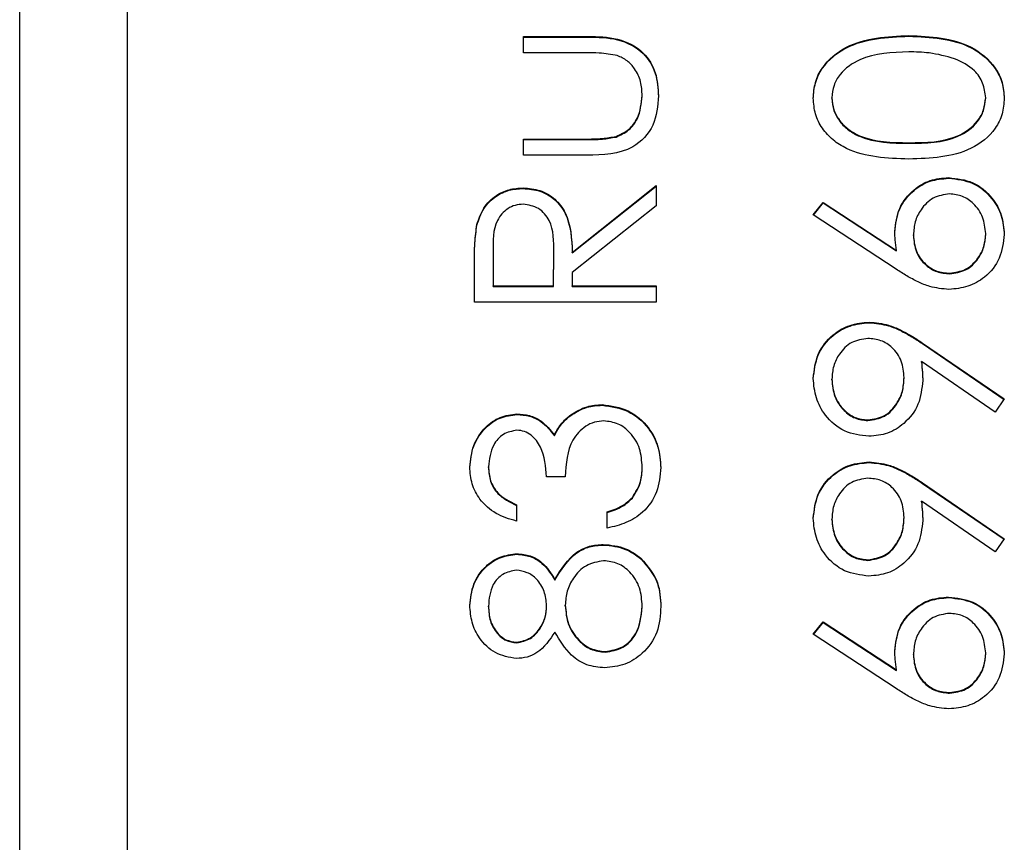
# Model space of a CAD drawing. Header units: millimetres. Extents: x 225 to 2010, y 34 to 1729.
# Tile 12 of 27: x 892.86 to 897.44, y 914.16 to 917.99. Entities that reach past the tile are written whole.
import ezdxf

# ---------------------------------------------------------------- set-up
doc = ezdxf.new("R2010")
doc.units = ezdxf.units.MM

msp = doc.modelspace()

# ---------------------------------------------------------------- linework, layer by layer
at = {"color": 7, "linetype": 'Continuous', "lineweight": 25}
for p, q in [((892.8553, 887.6122), (892.8553, 948.6122)), ((893.3553, 945.9801), (893.3553, 890.003)), ((895.2016, 917.9136), (895.5028, 917.9136)), ((895.2016, 917.8376), (895.2016, 917.9136)), ((895.2016, 917.9107), (895.5028, 917.9107)), ((895.5028, 917.9107), (895.5028, 917.9136)), ((896.9973, 917.9152), (896.9973, 917.9181)), ((895.4886, 917.8376), (895.2016, 917.8376)), ((895.7552, 917.6352), (895.7552, 917.6381)), ((896.6388, 917.6257), (896.6388, 917.6285)), ((897.3552, 917.6257), (897.3552, 917.6285)), ((895.2016, 917.4362), (895.4886, 917.4362)), ((895.2016, 917.3602), (895.2016, 917.4362)), ((895.4886, 917.4333), (895.4886, 917.4362)), ((895.6332, 917.4454), (895.6332, 917.4482)), ((895.2016, 917.4333), (895.4886, 917.4333)), ((896.997, 917.4161), (896.997, 917.419)), ((895.4972, 917.3602), (895.2016, 917.3602)), ((897.1827, 917.2534), (897.1827, 917.2562)), ((895.2001, 917.2055), (895.2001, 917.2083)), ((895.4295, 916.9082), (895.8203, 917.2192)), ((895.4295, 916.9054), (895.8203, 917.2163)), ((895.8203, 917.2192), (895.8203, 917.1252)), ((895.8203, 917.1252), (895.4295, 916.8143)), ((896.5519, 917.0826), (896.5979, 917.1411)), ((896.5534, 917.0817), (896.5979, 917.1383)), ((896.5979, 917.1411), (896.94, 916.9175)), ((896.5979, 917.1383), (896.5979, 917.1411)), ((896.5979, 917.1383), (896.94, 916.9147)), ((896.9383, 916.83), (896.5519, 917.0826)), ((894.9852, 917.0349), (894.9852, 917.0378)), ((897.0187, 916.9864), (897.0187, 916.9892)), ((897.3552, 916.993), (897.3552, 916.9958)), ((895.0605, 916.9113), (895.0605, 916.7526)), ((895.3427, 916.7526), (895.3439, 916.9076)), ((895.3427, 916.7498), (895.3439, 916.9047)), ((895.3439, 916.9076), (895.3439, 916.9108)), ((895.3439, 916.9047), (895.3439, 916.9076)), ((895.4295, 916.9054), (895.4295, 916.9082)), ((896.94, 916.9147), (896.94, 916.9175)), ((894.9736, 916.6767), (894.9736, 916.846)), ((895.4295, 916.8143), (895.4295, 916.7526)), ((897.1873, 916.8085), (897.1873, 916.8114)), ((895.0605, 916.7526), (895.3427, 916.7526)), ((895.0605, 916.7498), (895.0605, 916.7526)), ((895.0605, 916.7498), (895.3427, 916.7498)), ((895.3427, 916.7498), (895.3427, 916.7526)), ((895.4295, 916.7526), (895.8203, 916.7526)), ((895.4295, 916.7498), (895.4295, 916.7526)), ((895.4295, 916.7498), (895.8203, 916.7498)), ((895.8203, 916.7526), (895.8203, 916.6767)), ((895.8203, 916.6767), (894.9736, 916.6767)), ((896.8121, 916.5807), (896.8121, 916.5835)), ((897.0607, 916.486), (897.442, 916.2255)), ((897.0607, 916.4832), (897.0607, 916.486)), ((897.0607, 916.4832), (897.4407, 916.2235)), ((897.3998, 916.1648), (897.0557, 916.4001)), ((897.0557, 916.3972), (897.0557, 916.4001)), ((896.6388, 916.3145), (896.6388, 916.3174)), ((896.9753, 916.3223), (896.9753, 916.3252)), ((895.5688, 916.1964), (895.5688, 916.1992)), ((897.442, 916.2255), (897.3998, 916.1648)), ((895.1719, 916.153), (895.1719, 916.1558)), ((895.4183, 916.1459), (895.4183, 916.1487)), ((896.807, 916.125), (896.807, 916.1278)), ((895.3461, 916.0541), (895.3461, 916.057)), ((896.8121, 915.9296), (896.8121, 915.9325)), ((895.0388, 915.9068), (895.0388, 915.9097)), ((895.7552, 915.905), (895.7552, 915.9078)), ((895.397, 915.8629), (895.3101, 915.8629)), ((897.0607, 915.835), (897.442, 915.5744)), ((897.0607, 915.8322), (897.0607, 915.835)), ((897.0607, 915.8322), (897.4407, 915.5725)), ((895.7094, 915.7636), (895.7094, 915.7664)), ((897.3998, 915.5138), (897.0557, 915.7491)), ((897.0557, 915.7462), (897.0557, 915.7491)), ((895.169, 915.7327), (895.169, 915.6567)), ((895.5924, 915.6242), (895.5924, 915.7001)), ((896.6388, 915.6635), (896.6388, 915.6663)), ((896.9753, 915.6713), (896.9753, 915.6741)), ((897.442, 915.5744), (897.3998, 915.5138)), ((895.5737, 915.5454), (895.5737, 915.5482)), ((895.1716, 915.502), (895.1716, 915.5048)), ((895.7491, 915.4813), (895.7491, 915.4841)), ((896.807, 915.4739), (896.807, 915.4768)), ((895.3486, 915.3818), (895.3486, 915.3846)), ((897.1827, 915.3003), (897.1827, 915.3032)), ((895.0388, 915.2575), (895.0388, 915.2604)), ((895.3101, 915.2606), (895.3101, 915.2634)), ((895.397, 915.2624), (895.397, 915.2653)), ((895.7552, 915.2575), (895.7552, 915.2604)), ((896.5519, 915.1296), (896.5979, 915.1881)), ((896.5979, 915.1881), (896.94, 914.9645)), ((896.5979, 915.1852), (896.5979, 915.1881)), ((896.5534, 915.1286), (896.5979, 915.1852)), ((896.5979, 915.1852), (896.94, 914.9616)), ((896.9383, 914.877), (896.5519, 915.1296)), ((895.1704, 915.0897), (895.1704, 915.0925)), ((895.5832, 915.0463), (895.5832, 915.0491)), ((897.0187, 915.0333), (897.0187, 915.0362)), ((897.3552, 915.0399), (897.3552, 915.0428)), ((896.94, 914.9616), (896.94, 914.9645)), ((897.1873, 914.8555), (897.1873, 914.8583))]:
    msp.add_line(p, q, dxfattribs=at)
for points, knots in [([(895.5028, 917.9136), (895.549, 917.9129), (895.6409, 917.9115), (895.7616, 917.852), (895.8243, 917.7461), (895.8289, 917.6737), (895.8312, 917.6374)], [0, 0, 0, 0, 0.281501, 0.559646, 0.779298, 1, 1, 1, 1]), ([(895.5028, 917.9107), (895.549, 917.91), (895.6409, 917.9087), (895.7616, 917.8492), (895.8243, 917.7433), (895.8289, 917.6709), (895.8312, 917.6346)], [0, 0, 0, 0, 0.281501, 0.559646, 0.779298, 1, 1, 1, 1]), ([(896.5519, 917.626), (896.5539, 917.6509), (896.5579, 917.7007), (896.6021, 917.7915), (896.7433, 917.9059), (896.8957, 917.9132), (896.9973, 917.9181)], [0, 0, 0, 0, 0.1256, 0.251197, 0.500581, 1, 1, 1, 1]), ([(896.5519, 917.6231), (896.5539, 917.6481), (896.5579, 917.6979), (896.6021, 917.7887), (896.7433, 917.9031), (896.8957, 917.9104), (896.9973, 917.9152)], [0, 0, 0, 0, 0.1256, 0.251197, 0.500581, 1, 1, 1, 1]), ([(896.9973, 917.9181), (897.0989, 917.9134), (897.2513, 917.9063), (897.3916, 917.7912), (897.436, 917.7007), (897.44, 917.6509), (897.442, 917.626)], [0, 0, 0, 0, 0.499407, 0.748743, 0.874372, 1, 1, 1, 1]), ([(896.9973, 917.9152), (897.0989, 917.9105), (897.2513, 917.9034), (897.3916, 917.7884), (897.436, 917.6978), (897.44, 917.648), (897.442, 917.6231)], [0, 0, 0, 0, 0.499407, 0.748743, 0.874372, 1, 1, 1, 1]), ([(895.6393, 917.8251), (895.6114, 917.8297), (895.5614, 917.838), (895.5108, 917.8377), (895.4886, 917.8376)], [0, 0, 0, 0, 0.559371, 1, 1, 1, 1]), ([(895.7552, 917.6381), (895.7539, 917.6601), (895.7513, 917.7041), (895.7248, 917.7604), (895.6865, 917.8031), (895.655, 917.8178), (895.6393, 917.8251)], [0, 0, 0, 0, 0.28027, 0.560007, 0.780074, 1, 1, 1, 1]), ([(896.997, 917.8422), (896.9184, 917.839), (896.8006, 917.8343), (896.6842, 917.7551), (896.6449, 917.6867), (896.6408, 917.6479), (896.6388, 917.6285)], [0, 0, 0, 0, 0.500072, 0.749021, 0.874598, 1, 1, 1, 1]), ([(897.2098, 917.8101), (897.1708, 917.8209), (897.101, 917.8402), (897.0288, 917.8415), (896.997, 917.8422)], [0, 0, 0, 0, 0.559599, 1, 1, 1, 1]), ([(897.3552, 917.6285), (897.3523, 917.6517), (897.3465, 917.6979), (897.2981, 917.7693), (897.2433, 917.7947), (897.2098, 917.8101)], [0, 0, 0, 0, 0.280257, 0.560781, 1, 1, 1, 1]), ([(895.8312, 917.6374), (895.8274, 917.5903), (895.82, 917.4965), (895.6962, 917.365), (895.5728, 917.362), (895.4972, 917.3602)], [0, 0, 0, 0, 0.28097, 0.559785, 1, 1, 1, 1]), ([(895.6332, 917.4482), (895.654, 917.4576), (895.6955, 917.4762), (895.7449, 917.5443), (895.7513, 917.6025), (895.7552, 917.6381)], [0, 0, 0, 0, 0.280117, 0.560544, 1, 1, 1, 1]), ([(895.6332, 917.4454), (895.654, 917.4547), (895.6955, 917.4734), (895.7449, 917.5415), (895.7513, 917.5997), (895.7552, 917.6352)], [0, 0, 0, 0, 0.2801167, 0.5605444, 1, 1, 1, 1]), ([(896.9973, 917.343), (896.8962, 917.3463), (896.7697, 917.3504), (896.6425, 917.4293), (896.592, 917.4842), (896.558, 917.5518), (896.5539, 917.6013), (896.5519, 917.626)], [0, 0, 0, 0, 0.498702, 0.624177, 0.749467, 0.874745, 1, 1, 1, 1]), ([(896.6388, 917.6285), (896.6407, 917.6091), (896.6446, 917.5703), (896.6743, 917.5189), (896.716, 917.4778), (896.8191, 917.4218), (896.918, 917.4202), (896.997, 917.419)], [0, 0, 0, 0, 0.125139, 0.250418, 0.375519, 0.500847, 1, 1, 1, 1]), ([(896.6388, 917.6257), (896.6407, 917.6063), (896.6446, 917.5675), (896.6743, 917.516), (896.716, 917.4749), (896.8191, 917.4189), (896.918, 917.4174), (896.997, 917.4161)], [0, 0, 0, 0, 0.125139, 0.250418, 0.375519, 0.500847, 1, 1, 1, 1]), ([(896.997, 917.419), (897.0761, 917.4196), (897.1946, 917.4205), (897.3102, 917.5018), (897.3489, 917.5705), (897.3531, 917.6092), (897.3552, 917.6285)], [0, 0, 0, 0, 0.500291, 0.749086, 0.874606, 1, 1, 1, 1]), ([(896.997, 917.4161), (897.0761, 917.4168), (897.1946, 917.4177), (897.3102, 917.499), (897.3489, 917.5676), (897.3531, 917.6063), (897.3552, 917.6257)], [0, 0, 0, 0, 0.5002912, 0.749086, 0.8746062, 1, 1, 1, 1]), ([(897.442, 917.626), (897.44, 917.6013), (897.436, 917.5519), (897.3917, 917.462), (897.2494, 917.3509), (897.0982, 917.3462), (896.9973, 917.343)], [0, 0, 0, 0, 0.125551, 0.25109, 0.50025, 1, 1, 1, 1]), ([(895.4886, 917.4362), (895.5158, 917.4361), (895.5644, 917.436), (895.6122, 917.4445), (895.6332, 917.4482)], [0, 0, 0, 0, 0.560377, 1, 1, 1, 1]), ([(895.4886, 917.4333), (895.5158, 917.4332), (895.5644, 917.4331), (895.6122, 917.4416), (895.6332, 917.4454)], [0, 0, 0, 0, 0.560377, 1, 1, 1, 1]), ([(896.9318, 917.0052), (896.9361, 917.0422), (896.9445, 917.1164), (897.0124, 917.1989), (897.0952, 917.2489), (897.1535, 917.2538), (897.1827, 917.2562)], [0, 0, 0, 0, 0.279638, 0.559326, 0.779527, 1, 1, 1, 1]), ([(896.9318, 917.0023), (896.9361, 917.0394), (896.9445, 917.1135), (897.0124, 917.1961), (897.0952, 917.246), (897.1535, 917.2509), (897.1827, 917.2534)], [0, 0, 0, 0, 0.279638, 0.559326, 0.779527, 1, 1, 1, 1]), ([(897.1827, 917.2562), (897.2214, 917.2519), (897.2989, 917.2431), (897.3847, 917.1709), (897.4335, 917.0828), (897.4392, 917.0221), (897.442, 916.9918)], [0, 0, 0, 0, 0.279631, 0.55896, 0.779478, 1, 1, 1, 1]), ([(897.1827, 917.2534), (897.2214, 917.249), (897.2989, 917.2403), (897.3847, 917.168), (897.4335, 917.0799), (897.4392, 917.0192), (897.442, 916.9889)], [0, 0, 0, 0, 0.279631, 0.55896, 0.779478, 1, 1, 1, 1]), ([(894.9852, 917.0378), (894.994, 917.0643), (895.0116, 917.1174), (895.0687, 917.1733), (895.1344, 917.2041), (895.1781, 917.2069), (895.2001, 917.2083)], [0, 0, 0, 0, 0.279797, 0.5595, 0.779626, 1, 1, 1, 1]), ([(894.9852, 917.0349), (894.994, 917.0615), (895.0116, 917.1146), (895.0687, 917.1704), (895.1344, 917.2013), (895.1781, 917.2041), (895.2001, 917.2055)], [0, 0, 0, 0, 0.279797, 0.5595, 0.779626, 1, 1, 1, 1]), ([(895.2001, 917.2083), (895.2268, 917.2061), (895.2804, 917.2017), (895.3515, 917.1598), (895.4226, 917.0644), (895.4267, 916.9726), (895.4295, 916.9082)], [0, 0, 0, 0, 0.18712, 0.373979, 0.560911, 1, 1, 1, 1]), ([(895.2001, 917.2055), (895.2268, 917.2032), (895.2804, 917.1988), (895.3515, 917.157), (895.4226, 917.0616), (895.4267, 916.9698), (895.4295, 916.9054)], [0, 0, 0, 0, 0.1871202, 0.3739789, 0.5609112, 1, 1, 1, 1]), ([(897.1873, 917.1803), (897.1607, 917.1764), (897.1076, 917.1685), (897.054, 917.113), (897.0231, 917.0518), (897.0202, 917.0101), (897.0187, 916.9892)], [0, 0, 0, 0, 0.278754, 0.558605, 0.779147, 1, 1, 1, 1]), ([(897.3552, 916.9958), (897.3526, 917.0218), (897.3474, 917.0738), (897.304, 917.1341), (897.2486, 917.1739), (897.2077, 917.1781), (897.1873, 917.1803)], [0, 0, 0, 0, 0.280018, 0.559853, 0.779987, 1, 1, 1, 1]), ([(895.1999, 917.1324), (895.1875, 917.1315), (895.1627, 917.1296), (895.1289, 917.1128), (895.1002, 917.089), (895.0588, 917.0262), (895.0597, 916.9623), (895.0605, 916.9113)], [0, 0, 0, 0, 0.125307, 0.250617, 0.375954, 0.501281, 1, 1, 1, 1]), ([(895.3439, 916.9076), (895.3437, 916.9595), (895.3435, 917.0246), (895.3022, 917.0888), (895.2633, 917.1224), (895.2252, 917.1284), (895.1999, 917.1324)], [0, 0, 0, 0, 0.499827, 0.625498, 0.751208, 1, 1, 1, 1]), ([(894.9736, 916.846), (894.9735, 916.882), (894.9733, 916.9462), (894.9815, 917.0098), (894.9852, 917.0378)], [0, 0, 0, 0, 0.56024, 1, 1, 1, 1]), ([(894.9736, 916.8432), (894.9735, 916.8791), (894.9733, 916.9433), (894.9815, 917.0069), (894.9852, 917.0349)], [0, 0, 0, 0, 0.56024, 1, 1, 1, 1]), ([(896.94, 916.9175), (896.9374, 916.9338), (896.9329, 916.9628), (896.9322, 916.9922), (896.9318, 917.0052)], [0, 0, 0, 0, 0.55991, 1, 1, 1, 1]), ([(897.0187, 916.9892), (897.0209, 916.9634), (897.0253, 916.9119), (897.0699, 916.8528), (897.1267, 916.8169), (897.1671, 916.8132), (897.1873, 916.8114)], [0, 0, 0, 0, 0.280127, 0.559515, 0.779719, 1, 1, 1, 1]), ([(897.0187, 916.9864), (897.0209, 916.9606), (897.0253, 916.9091), (897.0699, 916.8499), (897.1267, 916.8141), (897.1671, 916.8104), (897.1873, 916.8085)], [0, 0, 0, 0, 0.280127, 0.559515, 0.779719, 1, 1, 1, 1]), ([(897.442, 916.9918), (897.4375, 916.9539), (897.4284, 916.8782), (897.3596, 916.7927), (897.2734, 916.7443), (897.2139, 916.7384), (897.1842, 916.7354)], [0, 0, 0, 0, 0.27967, 0.559085, 0.779558, 1, 1, 1, 1]), ([(897.1873, 916.8114), (897.2133, 916.815), (897.2653, 916.8223), (897.3191, 916.8751), (897.3505, 916.9346), (897.3536, 916.9754), (897.3552, 916.9958)], [0, 0, 0, 0, 0.279059, 0.55882, 0.779303, 1, 1, 1, 1]), ([(897.1873, 916.8085), (897.2133, 916.8122), (897.2653, 916.8194), (897.3191, 916.8723), (897.3505, 916.9317), (897.3536, 916.9726), (897.3552, 916.993)], [0, 0, 0, 0, 0.279059, 0.55882, 0.779303, 1, 1, 1, 1]), ([(897.1842, 916.7354), (897.1539, 916.7384), (897.104, 916.7434), (897.0395, 916.7702), (896.9877, 916.7981), (896.9548, 916.8194), (896.9383, 916.83)], [0, 0, 0, 0, 0.339374, 0.559486, 0.779731, 1, 1, 1, 1]), ([(896.5519, 916.3213), (896.5565, 916.3597), (896.5655, 916.4366), (896.6346, 916.5239), (896.7215, 916.5744), (896.7819, 916.5805), (896.8121, 916.5835)], [0, 0, 0, 0, 0.27973, 0.559163, 0.779612, 1, 1, 1, 1]), ([(896.5519, 916.3184), (896.5565, 916.3569), (896.5655, 916.4338), (896.6346, 916.521), (896.7215, 916.5715), (896.7819, 916.5776), (896.8121, 916.5807)], [0, 0, 0, 0, 0.2797299, 0.5591633, 0.7796116, 1, 1, 1, 1]), ([(896.8121, 916.5835), (896.8428, 916.5804), (896.8934, 916.5753), (896.9587, 916.5476), (897.011, 916.519), (897.0442, 916.497), (897.0607, 916.486)], [0, 0, 0, 0, 0.339295, 0.559425, 0.779695, 1, 1, 1, 1]), ([(896.8121, 916.5807), (896.8428, 916.5776), (896.8934, 916.5725), (896.9587, 916.5448), (897.011, 916.5161), (897.0442, 916.4942), (897.0607, 916.4832)], [0, 0, 0, 0, 0.339295, 0.559425, 0.779695, 1, 1, 1, 1]), ([(896.807, 916.5076), (896.7806, 916.5036), (896.7276, 916.4958), (896.6742, 916.4407), (896.6432, 916.3797), (896.6402, 916.3381), (896.6388, 916.3174)], [0, 0, 0, 0, 0.278722, 0.558569, 0.779171, 1, 1, 1, 1]), ([(896.9753, 916.3252), (896.9731, 916.3513), (896.9689, 916.4034), (896.9254, 916.4643), (896.8684, 916.5017), (896.8275, 916.5056), (896.807, 916.5076)], [0, 0, 0, 0, 0.280319, 0.55953, 0.779753, 1, 1, 1, 1]), ([(897.0557, 916.4001), (897.0576, 916.3835), (897.0612, 916.354), (897.0618, 916.3242), (897.0621, 916.3111)], [0, 0, 0, 0, 0.559944, 1, 1, 1, 1]), ([(897.0557, 916.3972), (897.0576, 916.3807), (897.0612, 916.3511), (897.0618, 916.3213), (897.0621, 916.3082)], [0, 0, 0, 0, 0.559944, 1, 1, 1, 1]), ([(896.8113, 916.0519), (896.7721, 916.0565), (896.694, 916.0657), (896.609, 916.1405), (896.5604, 916.2295), (896.5548, 916.2907), (896.5519, 916.3213)], [0, 0, 0, 0, 0.279538, 0.558851, 0.779452, 1, 1, 1, 1]), ([(896.6388, 916.3174), (896.6413, 916.291), (896.6464, 916.2382), (896.6891, 916.1762), (896.7447, 916.1346), (896.7863, 916.1301), (896.807, 916.1278)], [0, 0, 0, 0, 0.280092, 0.560011, 0.780131, 1, 1, 1, 1]), ([(896.6388, 916.3145), (896.6413, 916.2881), (896.6464, 916.2353), (896.6891, 916.1733), (896.7447, 916.1317), (896.7863, 916.1272), (896.807, 916.125)], [0, 0, 0, 0, 0.280092, 0.560011, 0.780131, 1, 1, 1, 1]), ([(896.807, 916.1278), (896.8339, 916.1321), (896.888, 916.1407), (896.941, 916.1987), (896.9709, 916.2616), (896.9738, 916.3039), (896.9753, 916.3252)], [0, 0, 0, 0, 0.278472, 0.558424, 0.779098, 1, 1, 1, 1]), ([(896.807, 916.125), (896.8339, 916.1292), (896.888, 916.1378), (896.941, 916.1958), (896.9709, 916.2587), (896.9738, 916.3011), (896.9753, 916.3223)], [0, 0, 0, 0, 0.278472, 0.558424, 0.779098, 1, 1, 1, 1]), ([(897.0621, 916.3111), (897.058, 916.2734), (897.0499, 916.198), (896.9832, 916.1127), (896.9002, 916.0597), (896.8409, 916.0545), (896.8113, 916.0519)], [0, 0, 0, 0, 0.279814, 0.559489, 0.779635, 1, 1, 1, 1]), ([(895.4183, 916.1487), (895.4443, 916.165), (895.4906, 916.194), (895.5449, 916.1976), (895.5688, 916.1992)], [0, 0, 0, 0, 0.559419, 1, 1, 1, 1]), ([(895.4183, 916.1459), (895.4443, 916.1621), (895.4906, 916.1911), (895.5449, 916.1948), (895.5688, 916.1964)], [0, 0, 0, 0, 0.559419, 1, 1, 1, 1]), ([(895.5688, 916.1992), (895.6103, 916.1932), (895.6935, 916.181), (895.7848, 916.1016), (895.8344, 916.0048), (895.8395, 915.9392), (895.842, 915.9065)], [0, 0, 0, 0, 0.279304, 0.5588383, 0.779277, 1, 1, 1, 1]), ([(895.5688, 916.1964), (895.6103, 916.1903), (895.6935, 916.1782), (895.7848, 916.0987), (895.8344, 916.0019), (895.8395, 915.9364), (895.842, 915.9036)], [0, 0, 0, 0, 0.279304, 0.558838, 0.779277, 1, 1, 1, 1]), ([(894.9519, 915.9087), (894.9556, 915.9429), (894.963, 916.0114), (895.0174, 916.0934), (895.0912, 916.1454), (895.145, 916.1524), (895.1719, 916.1558)], [0, 0, 0, 0, 0.280085, 0.559868, 0.780099, 1, 1, 1, 1]), ([(894.9519, 915.9058), (894.9556, 915.9401), (894.963, 916.0086), (895.0174, 916.0905), (895.0912, 916.1426), (895.145, 916.1495), (895.1719, 916.153)], [0, 0, 0, 0, 0.280085, 0.559868, 0.780099, 1, 1, 1, 1]), ([(895.1719, 916.1558), (895.1915, 916.1545), (895.2306, 916.1517), (895.2956, 916.1212), (895.3269, 916.0813), (895.3461, 916.057)], [0, 0, 0, 0, 0.280508, 0.560792, 1, 1, 1, 1]), ([(895.1719, 916.153), (895.1915, 916.1516), (895.2306, 916.1489), (895.2956, 916.1184), (895.3269, 916.0785), (895.3461, 916.0541)], [0, 0, 0, 0, 0.280508, 0.560792, 1, 1, 1, 1]), ([(895.3461, 916.057), (895.3564, 916.0767), (895.3748, 916.1119), (895.405, 916.1375), (895.4183, 916.1487)], [0, 0, 0, 0, 0.559795, 1, 1, 1, 1]), ([(895.3461, 916.0541), (895.3564, 916.0739), (895.3748, 916.1091), (895.405, 916.1346), (895.4183, 916.1459)], [0, 0, 0, 0, 0.559795, 1, 1, 1, 1]), ([(895.5761, 916.1233), (895.5613, 916.1221), (895.5318, 916.1196), (895.4784, 916.0932), (895.4054, 916.0145), (895.4004, 915.9235), (895.397, 915.8629)], [0, 0, 0, 0, 0.125587, 0.251191, 0.500605, 1, 1, 1, 1]), ([(895.7552, 915.9078), (895.7532, 915.9372), (895.7493, 915.9957), (895.7054, 916.0667), (895.645, 916.1148), (895.599, 916.1205), (895.5761, 916.1233)], [0, 0, 0, 0, 0.2805991, 0.5601509, 0.7803026, 1, 1, 1, 1]), ([(895.1716, 916.0799), (895.1494, 916.0756), (895.1049, 916.067), (895.0501, 916.0022), (895.043, 915.9447), (895.0388, 915.9097)], [0, 0, 0, 0, 0.278859, 0.560074, 1, 1, 1, 1]), ([(895.3101, 915.8629), (895.3057, 915.9107), (895.2991, 915.9824), (895.2494, 916.0525), (895.2073, 916.0765), (895.1835, 916.0788), (895.1716, 916.0799)], [0, 0, 0, 0, 0.499418, 0.749016, 0.874544, 1, 1, 1, 1]), ([(896.5519, 915.6702), (896.5565, 915.7087), (896.5655, 915.7856), (896.6346, 915.8728), (896.7215, 915.9234), (896.7819, 915.9295), (896.8121, 915.9325)], [0, 0, 0, 0, 0.27973, 0.559163, 0.779612, 1, 1, 1, 1]), ([(896.5519, 915.6674), (896.5565, 915.7058), (896.5655, 915.7827), (896.6346, 915.87), (896.7215, 915.9205), (896.7819, 915.9266), (896.8121, 915.9296)], [0, 0, 0, 0, 0.27973, 0.559163, 0.779612, 1, 1, 1, 1]), ([(896.8121, 915.9325), (896.8428, 915.9294), (896.8934, 915.9243), (896.9587, 915.8966), (897.011, 915.868), (897.0442, 915.846), (897.0607, 915.835)], [0, 0, 0, 0, 0.339295, 0.559425, 0.779695, 1, 1, 1, 1]), ([(896.8121, 915.9296), (896.8428, 915.9266), (896.8934, 915.9215), (896.9587, 915.8937), (897.011, 915.8651), (897.0442, 915.8432), (897.0607, 915.8322)], [0, 0, 0, 0, 0.339295, 0.559425, 0.779695, 1, 1, 1, 1]), ([(895.169, 915.6567), (895.1365, 915.6665), (895.0714, 915.686), (894.9995, 915.7506), (894.9581, 915.8289), (894.954, 915.8821), (894.9519, 915.9087)], [0, 0, 0, 0, 0.280288, 0.55968, 0.779747, 1, 1, 1, 1]), ([(895.0388, 915.9097), (895.0405, 915.8877), (895.044, 915.8437), (895.0863, 915.7738), (895.1377, 915.7483), (895.169, 915.7327)], [0, 0, 0, 0, 0.280636, 0.560364, 1, 1, 1, 1]), ([(895.0388, 915.9068), (895.0405, 915.8848), (895.044, 915.8409), (895.0863, 915.7709), (895.1377, 915.7454), (895.169, 915.7298)], [0, 0, 0, 0, 0.280636, 0.560364, 1, 1, 1, 1]), ([(895.842, 915.9065), (895.8386, 915.8676), (895.8318, 915.7901), (895.7668, 915.6985), (895.6813, 915.6452), (895.622, 915.6312), (895.5924, 915.6242)], [0, 0, 0, 0, 0.279886, 0.558979, 0.779263, 1, 1, 1, 1]), ([(895.7094, 915.7664), (895.7246, 915.7907), (895.7518, 915.8343), (895.7542, 915.8853), (895.7552, 915.9078)], [0, 0, 0, 0, 0.558748, 1, 1, 1, 1]), ([(895.7094, 915.7636), (895.7246, 915.7879), (895.7518, 915.8314), (895.7542, 915.8824), (895.7552, 915.905)], [0, 0, 0, 0, 0.558748, 1, 1, 1, 1]), ([(896.807, 915.8566), (896.7806, 915.8526), (896.7276, 915.8447), (896.6742, 915.7896), (896.6432, 915.7287), (896.6402, 915.6871), (896.6388, 915.6663)], [0, 0, 0, 0, 0.278722, 0.558569, 0.779171, 1, 1, 1, 1]), ([(896.9753, 915.6741), (896.9731, 915.7002), (896.9689, 915.7524), (896.9254, 915.8133), (896.8684, 915.8507), (896.8275, 915.8546), (896.807, 915.8566)], [0, 0, 0, 0, 0.2803193, 0.5595299, 0.7797528, 1, 1, 1, 1]), ([(895.5924, 915.7001), (895.617, 915.7079), (895.6609, 915.7217), (895.6946, 915.7528), (895.7094, 915.7664)], [0, 0, 0, 0, 0.560694, 1, 1, 1, 1]), ([(895.5924, 915.6973), (895.617, 915.705), (895.6609, 915.7188), (895.6946, 915.7499), (895.7094, 915.7636)], [0, 0, 0, 0, 0.560694, 1, 1, 1, 1]), ([(897.0557, 915.7491), (897.0576, 915.7325), (897.0612, 915.7029), (897.0618, 915.6732), (897.0621, 915.6601)], [0, 0, 0, 0, 0.559944, 1, 1, 1, 1]), ([(897.0557, 915.7462), (897.0576, 915.7297), (897.0612, 915.7001), (897.0618, 915.6703), (897.0621, 915.6572)], [0, 0, 0, 0, 0.559944, 1, 1, 1, 1]), ([(896.8113, 915.4008), (896.7721, 915.4055), (896.694, 915.4147), (896.609, 915.4895), (896.5604, 915.5784), (896.5548, 915.6396), (896.5519, 915.6702)], [0, 0, 0, 0, 0.279538, 0.558851, 0.779452, 1, 1, 1, 1]), ([(896.6388, 915.6663), (896.6413, 915.6399), (896.6464, 915.5872), (896.6891, 915.5251), (896.7447, 915.4836), (896.7863, 915.4791), (896.807, 915.4768)], [0, 0, 0, 0, 0.280092, 0.560011, 0.780131, 1, 1, 1, 1]), ([(896.6388, 915.6635), (896.6413, 915.6371), (896.6464, 915.5843), (896.6891, 915.5223), (896.7447, 915.4807), (896.7863, 915.4762), (896.807, 915.4739)], [0, 0, 0, 0, 0.280092, 0.560011, 0.780131, 1, 1, 1, 1]), ([(896.807, 915.4768), (896.8339, 915.4811), (896.888, 915.4897), (896.941, 915.5477), (896.9709, 915.6105), (896.9738, 915.6529), (896.9753, 915.6741)], [0, 0, 0, 0, 0.278472, 0.558424, 0.779098, 1, 1, 1, 1]), ([(896.807, 915.4739), (896.8339, 915.4782), (896.888, 915.4868), (896.941, 915.5448), (896.9709, 915.6077), (896.9738, 915.6501), (896.9753, 915.6713)], [0, 0, 0, 0, 0.278472, 0.558424, 0.779098, 1, 1, 1, 1]), ([(897.0621, 915.6601), (897.058, 915.6224), (897.0499, 915.547), (896.9832, 915.4617), (896.9002, 915.4087), (896.8409, 915.4035), (896.8113, 915.4008)], [0, 0, 0, 0, 0.279814, 0.559489, 0.779635, 1, 1, 1, 1]), ([(895.3486, 915.3846), (895.3777, 915.4326), (895.4183, 915.4995), (895.5089, 915.5433), (895.5521, 915.5466), (895.5737, 915.5482)], [0, 0, 0, 0, 0.558271, 0.779089, 1, 1, 1, 1]), ([(895.3486, 915.3818), (895.3777, 915.4297), (895.4183, 915.4967), (895.5089, 915.5405), (895.5521, 915.5437), (895.5737, 915.5454)], [0, 0, 0, 0, 0.558271, 0.779089, 1, 1, 1, 1]), ([(895.5737, 915.5482), (895.6097, 915.5448), (895.6742, 915.5387), (895.7262, 915.5008), (895.7491, 915.4841)], [0, 0, 0, 0, 0.559346, 1, 1, 1, 1]), ([(895.5737, 915.5454), (895.6097, 915.542), (895.6742, 915.5359), (895.7262, 915.498), (895.7491, 915.4813)], [0, 0, 0, 0, 0.559346, 1, 1, 1, 1]), ([(894.9519, 915.2646), (894.9556, 915.2983), (894.963, 915.3658), (895.0189, 915.4449), (895.0921, 915.4951), (895.1451, 915.5016), (895.1716, 915.5048)], [0, 0, 0, 0, 0.279929, 0.559623, 0.779946, 1, 1, 1, 1]), ([(894.9519, 915.2617), (894.9556, 915.2955), (894.963, 915.3629), (895.0189, 915.4421), (895.0921, 915.4922), (895.1451, 915.4987), (895.1716, 915.502)], [0, 0, 0, 0, 0.279929, 0.559623, 0.779946, 1, 1, 1, 1]), ([(895.1716, 915.5048), (895.1927, 915.5029), (895.2349, 915.4991), (895.3016, 915.459), (895.3308, 915.4128), (895.3486, 915.3846)], [0, 0, 0, 0, 0.2801589, 0.560243, 1, 1, 1, 1]), ([(895.1716, 915.502), (895.1927, 915.5001), (895.2349, 915.4963), (895.3016, 915.4561), (895.3308, 915.41), (895.3486, 915.3818)], [0, 0, 0, 0, 0.280159, 0.560243, 1, 1, 1, 1]), ([(895.5752, 915.4723), (895.5471, 915.4673), (895.4907, 915.4573), (895.4349, 915.3973), (895.4017, 915.332), (895.3985, 915.2875), (895.397, 915.2653)], [0, 0, 0, 0, 0.278303, 0.558509, 0.779146, 1, 1, 1, 1]), ([(895.7552, 915.2604), (895.7532, 915.2895), (895.7492, 915.3477), (895.7047, 915.4179), (895.6437, 915.4641), (895.598, 915.4695), (895.5752, 915.4723)], [0, 0, 0, 0, 0.280602, 0.559962, 0.78018, 1, 1, 1, 1]), ([(895.7491, 915.4841), (895.7801, 915.4476), (895.8357, 915.3822), (895.8401, 915.2971), (895.842, 915.2595)], [0, 0, 0, 0, 0.557758, 1, 1, 1, 1]), ([(895.7491, 915.4813), (895.7801, 915.4448), (895.8357, 915.3793), (895.8401, 915.2943), (895.842, 915.2567)], [0, 0, 0, 0, 0.557758, 1, 1, 1, 1]), ([(895.1687, 915.4289), (895.1469, 915.4243), (895.1033, 915.4152), (895.047, 915.3529), (895.0419, 915.2954), (895.0388, 915.2604)], [0, 0, 0, 0, 0.278971, 0.559919, 1, 1, 1, 1]), ([(895.3101, 915.2634), (895.3077, 915.2859), (895.303, 915.3307), (895.2686, 915.3851), (895.2213, 915.4206), (895.1862, 915.4261), (895.1687, 915.4289)], [0, 0, 0, 0, 0.280237, 0.5601454, 0.7804348, 1, 1, 1, 1]), ([(896.9318, 915.0521), (896.9361, 915.0892), (896.9445, 915.1634), (897.0124, 915.2459), (897.0952, 915.2959), (897.1535, 915.3007), (897.1827, 915.3032)], [0, 0, 0, 0, 0.2796384, 0.5593258, 0.7795267, 1, 1, 1, 1]), ([(896.9318, 915.0493), (896.9361, 915.0863), (896.9445, 915.1605), (897.0124, 915.243), (897.0952, 915.293), (897.1535, 915.2979), (897.1827, 915.3003)], [0, 0, 0, 0, 0.279638, 0.559326, 0.779527, 1, 1, 1, 1]), ([(897.1827, 915.3032), (897.2214, 915.2988), (897.2989, 915.2901), (897.3847, 915.2178), (897.4335, 915.1297), (897.4392, 915.069), (897.442, 915.0387)], [0, 0, 0, 0, 0.2796308, 0.5589603, 0.7794783, 1, 1, 1, 1]), ([(897.1827, 915.3003), (897.2214, 915.296), (897.2989, 915.2872), (897.3847, 915.215), (897.4335, 915.1269), (897.4392, 915.0662), (897.442, 915.0359)], [0, 0, 0, 0, 0.279631, 0.55896, 0.779478, 1, 1, 1, 1]), ([(895.1692, 915.0166), (895.1353, 915.0226), (895.0674, 915.0346), (894.9971, 915.1044), (894.9584, 915.1841), (894.9541, 915.2378), (894.9519, 915.2646)], [0, 0, 0, 0, 0.278806, 0.558457, 0.77916, 1, 1, 1, 1]), ([(895.0388, 915.2604), (895.0403, 915.2381), (895.0433, 915.1937), (895.0745, 915.1392), (895.118, 915.0997), (895.1529, 915.0949), (895.1704, 915.0925)], [0, 0, 0, 0, 0.280651, 0.560566, 0.78062, 1, 1, 1, 1]), ([(895.0388, 915.2575), (895.0403, 915.2353), (895.0433, 915.1909), (895.0745, 915.1364), (895.118, 915.0968), (895.1529, 915.092), (895.1704, 915.0897)], [0, 0, 0, 0, 0.2806507, 0.5605655, 0.7806204, 1, 1, 1, 1]), ([(895.1704, 915.0925), (895.1928, 915.0972), (895.2379, 915.1068), (895.2805, 915.157), (895.3062, 915.2098), (895.3088, 915.2455), (895.3101, 915.2634)], [0, 0, 0, 0, 0.277721, 0.558224, 0.779072, 1, 1, 1, 1]), ([(895.1704, 915.0897), (895.1928, 915.0944), (895.2379, 915.1039), (895.2805, 915.1542), (895.3062, 915.2069), (895.3088, 915.2427), (895.3101, 915.2606)], [0, 0, 0, 0, 0.2777214, 0.5582236, 0.7790716, 1, 1, 1, 1]), ([(895.397, 915.2653), (895.3995, 915.2355), (895.4046, 915.1761), (895.452, 915.106), (895.5132, 915.0577), (895.5599, 915.052), (895.5832, 915.0491)], [0, 0, 0, 0, 0.280283, 0.560138, 0.780298, 1, 1, 1, 1]), ([(895.397, 915.2624), (895.3995, 915.2327), (895.4046, 915.1732), (895.452, 915.1032), (895.5132, 915.0549), (895.5599, 915.0491), (895.5832, 915.0463)], [0, 0, 0, 0, 0.280283, 0.560138, 0.780298, 1, 1, 1, 1]), ([(895.842, 915.2595), (895.8394, 915.2186), (895.8343, 915.1369), (895.7657, 915.0415), (895.6762, 914.9841), (895.6125, 914.9768), (895.5807, 914.9732)], [0, 0, 0, 0, 0.280545, 0.559269, 0.779816, 1, 1, 1, 1]), ([(895.5832, 915.0491), (895.6114, 915.0539), (895.668, 915.0634), (895.7426, 915.1417), (895.7504, 915.2154), (895.7552, 915.2604)], [0, 0, 0, 0, 0.279833, 0.560198, 1, 1, 1, 1]), ([(895.5832, 915.0463), (895.6114, 915.051), (895.668, 915.0606), (895.7426, 915.1388), (895.7504, 915.2125), (895.7552, 915.2575)], [0, 0, 0, 0, 0.279833, 0.560198, 1, 1, 1, 1]), ([(897.1873, 915.2272), (897.1607, 915.2233), (897.1076, 915.2155), (897.054, 915.16), (897.0231, 915.0987), (897.0202, 915.057), (897.0187, 915.0362)], [0, 0, 0, 0, 0.278754, 0.558605, 0.779147, 1, 1, 1, 1]), ([(897.3552, 915.0428), (897.3526, 915.0688), (897.3474, 915.1207), (897.304, 915.181), (897.2486, 915.2208), (897.2077, 915.2251), (897.1873, 915.2272)], [0, 0, 0, 0, 0.280018, 0.559853, 0.779987, 1, 1, 1, 1]), ([(895.3486, 915.1402), (895.3245, 915.1038), (895.2908, 915.0531), (895.2196, 915.0209), (895.186, 915.018), (895.1692, 915.0166)], [0, 0, 0, 0, 0.557752, 0.778932, 1, 1, 1, 1]), ([(895.5807, 914.9732), (895.5524, 914.9759), (895.4958, 914.9815), (895.408, 915.0383), (895.3712, 915.1015), (895.3486, 915.1402)], [0, 0, 0, 0, 0.279987, 0.559901, 1, 1, 1, 1]), ([(896.94, 914.9645), (896.9374, 914.9807), (896.9329, 915.0098), (896.9322, 915.0392), (896.9318, 915.0521)], [0, 0, 0, 0, 0.55991, 1, 1, 1, 1]), ([(897.0187, 915.0362), (897.0209, 915.0104), (897.0253, 914.9589), (897.0699, 914.8998), (897.1267, 914.8639), (897.1671, 914.8602), (897.1873, 914.8583)], [0, 0, 0, 0, 0.280127, 0.559515, 0.779719, 1, 1, 1, 1]), ([(897.0187, 915.0333), (897.0209, 915.0075), (897.0253, 914.956), (897.0699, 914.8969), (897.1267, 914.861), (897.1671, 914.8573), (897.1873, 914.8555)], [0, 0, 0, 0, 0.280127, 0.559515, 0.779719, 1, 1, 1, 1]), ([(897.442, 915.0387), (897.4375, 915.0009), (897.4284, 914.9252), (897.3596, 914.8397), (897.2734, 914.7912), (897.2139, 914.7853), (897.1842, 914.7824)], [0, 0, 0, 0, 0.27967, 0.559085, 0.779558, 1, 1, 1, 1]), ([(897.1873, 914.8583), (897.2133, 914.862), (897.2653, 914.8692), (897.3191, 914.9221), (897.3505, 914.9815), (897.3536, 915.0224), (897.3552, 915.0428)], [0, 0, 0, 0, 0.279059, 0.5588204, 0.7793034, 1, 1, 1, 1]), ([(897.1873, 914.8555), (897.2133, 914.8591), (897.2653, 914.8664), (897.3191, 914.9192), (897.3505, 914.9787), (897.3536, 915.0195), (897.3552, 915.0399)], [0, 0, 0, 0, 0.279059, 0.55882, 0.779303, 1, 1, 1, 1]), ([(897.1842, 914.7824), (897.1539, 914.7854), (897.104, 914.7903), (897.0395, 914.8172), (896.9877, 914.8451), (896.9548, 914.8664), (896.9383, 914.877)], [0, 0, 0, 0, 0.339374, 0.559486, 0.779731, 1, 1, 1, 1])]:
    msp.add_open_spline(points, degree=3, knots=knots, dxfattribs=at)

doc.saveas('drawing.dxf')
